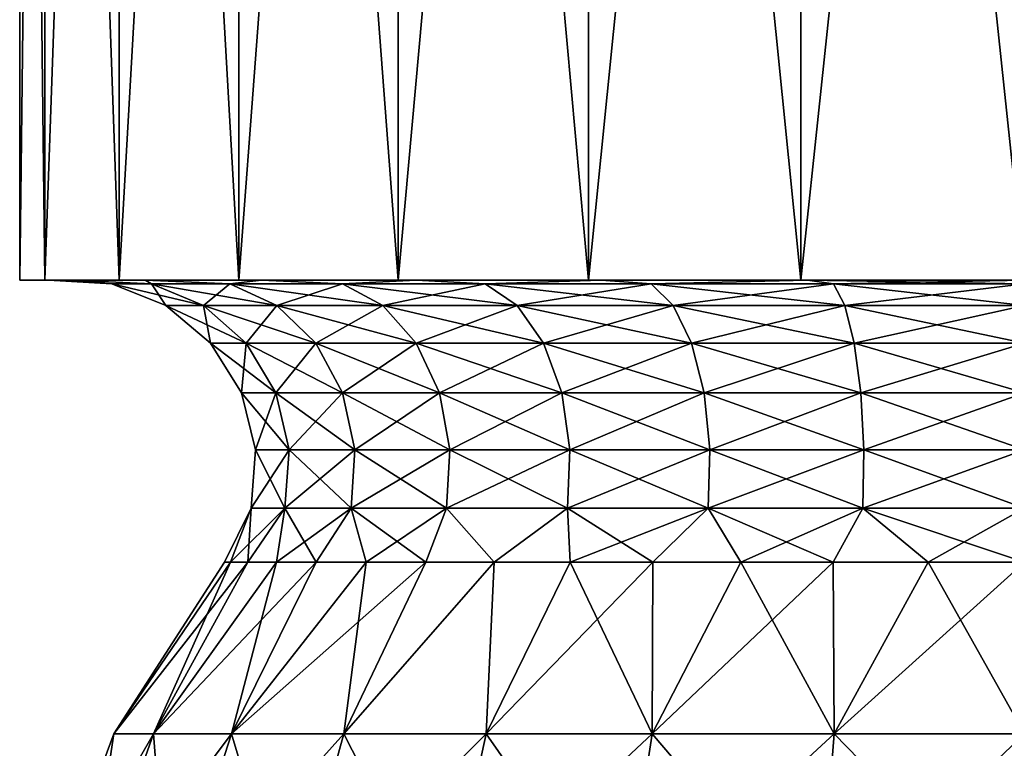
# Model space of a CAD drawing. Header units: millimetres. Extents: x -84 to 84, y -375 to 242.
# Tile 79 of 166: x -12 to 0, y 91 to 100. Entities that reach past the tile are written whole.
import ezdxf

# ---------------------------------------------------------------- set-up
doc = ezdxf.new("R2010")
doc.units = ezdxf.units.MM
doc.header["$LTSCALE"] = 81.481481
for name, color, linetype in [('231', 7, 'CONTINUOUS'), ('242', 7, 'CONTINUOUS'), ('243', 7, 'CONTINUOUS'), ('244', 7, 'CONTINUOUS')]:
    doc.layers.add(name, color=color, linetype=linetype)

msp = doc.modelspace()

# ---------------------------------------------------------------- linework, layer by layer
at = {"layer": '231', "color": 7, "linetype": 'CONTINUOUS', "true_color": 0xa2afbf}
for points in [[(-11.899, 96.767, -7.575), (-11.601, 96.767, -10.224), (-11.601, 96.767, -4.926), (-11.899, 96.767, -7.575)], [(-11.56, 96.767, -7.575), (-11.27, 96.767, -5.002), (-11.601, 96.767, -4.926), (-11.56, 96.767, -7.575)], [(-11.601, 96.767, -4.926), (-11.27, 96.767, -5.002), (-10.721, 96.767, -2.411), (-11.601, 96.767, -4.926)], [(-11.27, 96.767, -10.148), (-11.56, 96.767, -7.575), (-11.601, 96.767, -10.224), (-11.27, 96.767, -10.148)], [(-11.601, 96.767, -10.224), (-11.56, 96.767, -7.575), (-11.601, 96.767, -4.926), (-11.601, 96.767, -10.224)], [(-10.721, 96.767, -12.739), (-11.27, 96.767, -10.148), (-11.601, 96.767, -10.224), (-10.721, 96.767, -12.739)], [(-11.27, 96.767, -5.002), (-10.415, 96.767, -2.558), (-10.721, 96.767, -2.411), (-11.27, 96.767, -5.002)], [(-10.415, 96.767, -12.592), (-11.27, 96.767, -10.148), (-10.721, 96.767, -12.739), (-10.415, 96.767, -12.592)], [(-10.721, 96.767, -2.411), (-10.415, 96.767, -2.558), (-9.303, 96.767, -0.154), (-10.721, 96.767, -2.411)], [(-9.303, 96.767, -14.996), (-10.415, 96.767, -12.592), (-10.721, 96.767, -12.739), (-9.303, 96.767, -14.996)], [(-10.415, 96.767, -2.558), (-9.037, 96.767, -0.366), (-9.303, 96.767, -0.154), (-10.415, 96.767, -2.558)], [(-9.037, 96.767, -14.784), (-10.415, 96.767, -12.592), (-9.303, 96.767, -14.996), (-9.037, 96.767, -14.784)], [(-9.303, 96.767, -0.154), (-9.037, 96.767, -0.366), (-7.418, 96.767, 1.73), (-9.303, 96.767, -0.154)], [(-7.418, 96.767, -16.88), (-9.037, 96.767, -14.784), (-9.303, 96.767, -14.996), (-7.418, 96.767, -16.88)], [(-9.037, 96.767, -0.366), (-7.206, 96.767, 1.464), (-7.418, 96.767, 1.73), (-9.037, 96.767, -0.366)], [(-7.206, 96.767, -16.614), (-9.037, 96.767, -14.784), (-7.418, 96.767, -16.88), (-7.206, 96.767, -16.614)], [(-7.418, 96.767, 1.73), (-7.206, 96.767, 1.464), (-5.162, 96.767, 3.147), (-7.418, 96.767, 1.73)], [(-5.162, 96.767, -18.297), (-7.206, 96.767, -16.614), (-7.418, 96.767, -16.88), (-5.162, 96.767, -18.297)], [(-7.206, 96.767, 1.464), (-5.014, 96.767, 2.841), (-5.162, 96.767, 3.147), (-7.206, 96.767, 1.464)], [(-5.014, 96.767, -17.991), (-7.206, 96.767, -16.614), (-5.162, 96.767, -18.297), (-5.014, 96.767, -17.991)], [(-5.162, 96.767, 3.147), (-5.014, 96.767, 2.841), (-2.647, 96.767, 4.027), (-5.162, 96.767, 3.147)], [(-2.647, 96.767, -19.177), (-5.014, 96.767, -17.991), (-5.162, 96.767, -18.297), (-2.647, 96.767, -19.177)], [(-5.014, 96.767, 2.841), (-2.571, 96.767, 3.696), (-2.647, 96.767, 4.027), (-5.014, 96.767, 2.841)], [(-2.571, 96.767, -18.846), (-5.014, 96.767, -17.991), (-2.647, 96.767, -19.177), (-2.571, 96.767, -18.846)], [(-2.571, 96.767, 3.696), (0, 96.767, 3.985), (-2.647, 96.767, 4.027), (-2.571, 96.767, 3.696)], [(0, 96.767, 3.985), (0, 96.767, 4.325), (-2.647, 96.767, 4.027), (0, 96.767, 3.985)], [(0, 96.767, -19.475), (-2.571, 96.767, -18.846), (-2.647, 96.767, -19.177), (0, 96.767, -19.475)], [(0, 96.767, -19.135), (-2.571, 96.767, -18.846), (0, 96.767, -19.475), (0, 96.767, -19.135)]]:
    msp.add_3dface(points, dxfattribs=at)
at = {"layer": '242', "color": 7, "linetype": 'CONTINUOUS', "true_color": 0xa2afbf}
for points in [[(-10.315, 91.399, -10.926), (-10.786, 91.399, -8.709), (-9.197, 93.432, -9.842), (-10.315, 91.399, -10.926)], [(-10.786, 91.399, -8.709), (-10.786, 91.399, -6.441), (-9.473, 93.432, -7.575), (-10.786, 91.399, -8.709)], [(-9.197, 93.432, -9.842), (-10.786, 91.399, -8.709), (-9.404, 93.432, -8.717), (-9.197, 93.432, -9.842)], [(-9.404, 93.432, -8.717), (-10.786, 91.399, -8.709), (-9.473, 93.432, -7.575), (-9.404, 93.432, -8.717)], [(-10.786, 91.399, -6.441), (-10.315, 91.399, -4.224), (-9.404, 93.432, -6.433), (-10.786, 91.399, -6.441)], [(-9.473, 93.432, -7.575), (-10.786, 91.399, -6.441), (-9.404, 93.432, -6.433), (-9.473, 93.432, -7.575)], [(-9.392, 91.399, -12.998), (-10.315, 91.399, -10.926), (-8.388, 93.432, -11.977), (-9.392, 91.399, -12.998)], [(-8.388, 93.432, -11.977), (-10.315, 91.399, -10.926), (-8.857, 93.432, -10.934), (-8.388, 93.432, -11.977)], [(-8.857, 93.432, -10.934), (-10.315, 91.399, -10.926), (-9.197, 93.432, -9.842), (-8.857, 93.432, -10.934)], [(-10.315, 91.399, -4.224), (-9.392, 91.399, -2.152), (-8.857, 93.432, -4.216), (-10.315, 91.399, -4.224)], [(-9.404, 93.432, -6.433), (-10.315, 91.399, -4.224), (-9.197, 93.432, -5.308), (-9.404, 93.432, -6.433)], [(-9.197, 93.432, -5.308), (-10.315, 91.399, -4.224), (-8.857, 93.432, -4.216), (-9.197, 93.432, -5.308)], [(-8.06, 91.399, -14.832), (-9.392, 91.399, -12.998), (-7.09, 93.432, -13.856), (-8.06, 91.399, -14.832)], [(-7.09, 93.432, -13.856), (-9.392, 91.399, -12.998), (-7.796, 93.432, -12.956), (-7.09, 93.432, -13.856)], [(-7.796, 93.432, -12.956), (-9.392, 91.399, -12.998), (-8.388, 93.432, -11.977), (-7.796, 93.432, -12.956)], [(-9.392, 91.399, -2.152), (-8.06, 91.399, -0.318), (-7.796, 93.432, -2.194), (-9.392, 91.399, -2.152)], [(-8.857, 93.432, -4.216), (-9.392, 91.399, -2.152), (-8.388, 93.432, -3.173), (-8.857, 93.432, -4.216)], [(-8.388, 93.432, -3.173), (-9.392, 91.399, -2.152), (-7.796, 93.432, -2.194), (-8.388, 93.432, -3.173)], [(-6.375, 91.399, -16.349), (-8.06, 91.399, -14.832), (-6.281, 93.432, -14.665), (-6.375, 91.399, -16.349)], [(-6.281, 93.432, -14.665), (-8.06, 91.399, -14.832), (-7.09, 93.432, -13.856), (-6.281, 93.432, -14.665)], [(-8.06, 91.399, -0.318), (-6.375, 91.399, 1.199), (-6.281, 93.432, -0.485), (-8.06, 91.399, -0.318)], [(-7.796, 93.432, -2.194), (-8.06, 91.399, -0.318), (-7.09, 93.432, -1.294), (-7.796, 93.432, -2.194)], [(-7.09, 93.432, -1.294), (-8.06, 91.399, -0.318), (-6.281, 93.432, -0.485), (-7.09, 93.432, -1.294)], [(-4.411, 91.399, -17.483), (-6.375, 91.399, -16.349), (-4.402, 93.432, -15.963), (-4.411, 91.399, -17.483)], [(-4.402, 93.432, -15.963), (-6.375, 91.399, -16.349), (-5.381, 93.432, -15.371), (-4.402, 93.432, -15.963)], [(-5.381, 93.432, -15.371), (-6.375, 91.399, -16.349), (-6.281, 93.432, -14.665), (-5.381, 93.432, -15.371)], [(-6.375, 91.399, 1.199), (-4.411, 91.399, 2.333), (-5.381, 93.432, 0.221), (-6.375, 91.399, 1.199)], [(-6.281, 93.432, -0.485), (-6.375, 91.399, 1.199), (-5.381, 93.432, 0.221), (-6.281, 93.432, -0.485)], [(-5.381, 93.432, 0.221), (-4.411, 91.399, 2.333), (-4.402, 93.432, 0.813), (-5.381, 93.432, 0.221)], [(-2.255, 91.399, -18.183), (-4.411, 91.399, -17.483), (-2.267, 93.432, -16.772), (-2.255, 91.399, -18.183)], [(-2.267, 93.432, -16.772), (-4.411, 91.399, -17.483), (-3.359, 93.432, -16.432), (-2.267, 93.432, -16.772)], [(-3.359, 93.432, -16.432), (-4.411, 91.399, -17.483), (-4.402, 93.432, -15.963), (-3.359, 93.432, -16.432)], [(-4.411, 91.399, 2.333), (-2.255, 91.399, 3.033), (-3.359, 93.432, 1.282), (-4.411, 91.399, 2.333)], [(-4.402, 93.432, 0.813), (-4.411, 91.399, 2.333), (-3.359, 93.432, 1.282), (-4.402, 93.432, 0.813)], [(-3.359, 93.432, 1.282), (-2.255, 91.399, 3.033), (-2.267, 93.432, 1.622), (-3.359, 93.432, 1.282)], [(-1.142, 93.432, -16.979), (-2.255, 91.399, -18.183), (-2.267, 93.432, -16.772), (-1.142, 93.432, -16.979)], [(-2.267, 93.432, 1.622), (-2.255, 91.399, 3.033), (-1.142, 93.432, 1.829), (-2.267, 93.432, 1.622)], [(-2.255, 91.399, 3.033), (0, 91.399, 3.27), (-1.142, 93.432, 1.829), (-2.255, 91.399, 3.033)], [(0, 93.432, -17.048), (0, 91.399, -18.42), (-2.255, 91.399, -18.183), (0, 93.432, -17.048)], [(0, 93.432, -17.048), (-2.255, 91.399, -18.183), (-1.142, 93.432, -16.979), (0, 93.432, -17.048)], [(0, 91.399, 3.27), (0, 93.432, 1.898), (-1.142, 93.432, 1.829), (0, 91.399, 3.27)], [(-11.134, 89.089, -11.193), (-11.643, 89.089, -8.799), (-10.315, 91.399, -10.926), (-11.134, 89.089, -11.193)], [(-11.643, 89.089, -8.799), (-11.643, 89.089, -6.351), (-10.786, 91.399, -8.709), (-11.643, 89.089, -8.799)], [(-10.315, 91.399, -10.926), (-11.643, 89.089, -8.799), (-10.786, 91.399, -8.709), (-10.315, 91.399, -10.926)], [(-11.643, 89.089, -6.351), (-11.134, 89.089, -3.957), (-10.786, 91.399, -6.441), (-11.643, 89.089, -6.351)], [(-10.786, 91.399, -8.709), (-11.643, 89.089, -6.351), (-10.786, 91.399, -6.441), (-10.786, 91.399, -8.709)], [(-10.138, 89.089, -13.428), (-11.134, 89.089, -11.193), (-9.392, 91.399, -12.998), (-10.138, 89.089, -13.428)], [(-9.392, 91.399, -12.998), (-11.134, 89.089, -11.193), (-10.315, 91.399, -10.926), (-9.392, 91.399, -12.998)], [(-11.134, 89.089, -3.957), (-10.138, 89.089, -1.722), (-10.315, 91.399, -4.224), (-11.134, 89.089, -3.957)], [(-10.786, 91.399, -6.441), (-11.134, 89.089, -3.957), (-10.315, 91.399, -4.224), (-10.786, 91.399, -6.441)], [(-10.315, 91.399, -4.224), (-10.138, 89.089, -1.722), (-9.392, 91.399, -2.152), (-10.315, 91.399, -4.224)], [(-8.7, 89.089, -15.408), (-10.138, 89.089, -13.428), (-8.06, 91.399, -14.832), (-8.7, 89.089, -15.408)], [(-8.06, 91.399, -14.832), (-10.138, 89.089, -13.428), (-9.392, 91.399, -12.998), (-8.06, 91.399, -14.832)], [(-10.138, 89.089, -1.722), (-8.7, 89.089, 0.258), (-9.392, 91.399, -2.152), (-10.138, 89.089, -1.722)], [(-9.392, 91.399, -2.152), (-8.7, 89.089, 0.258), (-8.06, 91.399, -0.318), (-9.392, 91.399, -2.152)], [(-6.881, 89.089, -17.046), (-8.7, 89.089, -15.408), (-6.375, 91.399, -16.349), (-6.881, 89.089, -17.046)], [(-6.375, 91.399, -16.349), (-8.7, 89.089, -15.408), (-8.06, 91.399, -14.832), (-6.375, 91.399, -16.349)], [(-8.7, 89.089, 0.258), (-6.881, 89.089, 1.896), (-8.06, 91.399, -0.318), (-8.7, 89.089, 0.258)], [(-8.06, 91.399, -0.318), (-6.881, 89.089, 1.896), (-6.375, 91.399, 1.199), (-8.06, 91.399, -0.318)], [(-4.762, 89.089, -18.27), (-6.881, 89.089, -17.046), (-4.411, 91.399, -17.483), (-4.762, 89.089, -18.27)], [(-4.411, 91.399, -17.483), (-6.881, 89.089, -17.046), (-6.375, 91.399, -16.349), (-4.411, 91.399, -17.483)], [(-6.881, 89.089, 1.896), (-4.762, 89.089, 3.12), (-6.375, 91.399, 1.199), (-6.881, 89.089, 1.896)], [(-6.375, 91.399, 1.199), (-4.762, 89.089, 3.12), (-4.411, 91.399, 2.333), (-6.375, 91.399, 1.199)], [(-2.434, 89.089, -19.026), (-4.762, 89.089, -18.27), (-2.255, 91.399, -18.183), (-2.434, 89.089, -19.026)], [(-2.255, 91.399, -18.183), (-4.762, 89.089, -18.27), (-4.411, 91.399, -17.483), (-2.255, 91.399, -18.183)], [(-4.762, 89.089, 3.12), (-2.434, 89.089, 3.876), (-4.411, 91.399, 2.333), (-4.762, 89.089, 3.12)], [(-4.411, 91.399, 2.333), (-2.434, 89.089, 3.876), (-2.255, 91.399, 3.033), (-4.411, 91.399, 2.333)], [(-2.434, 89.089, 3.876), (0, 89.089, 4.132), (-2.255, 91.399, 3.033), (-2.434, 89.089, 3.876)], [(0, 91.399, -18.42), (0, 89.089, -19.282), (-2.434, 89.089, -19.026), (0, 91.399, -18.42)], [(0, 91.399, -18.42), (-2.434, 89.089, -19.026), (-2.255, 91.399, -18.183), (0, 91.399, -18.42)], [(0, 89.089, 4.132), (0, 91.399, 3.27), (-2.255, 91.399, 3.033), (0, 89.089, 4.132)]]:
    msp.add_3dface(points, dxfattribs=at)
at = {"layer": '243', "color": 7, "linetype": 'CONTINUOUS', "true_color": 0xa2afbf}
for points in [[(-11.27, 96.767, -5.002), (-11.56, 96.767, -7.575), (-10.809, 96.724, -6.439), (-11.27, 96.767, -5.002)], [(-11.56, 96.767, -7.575), (-11.27, 96.767, -10.148), (-10.809, 96.724, -8.711), (-11.56, 96.767, -7.575)], [(-11.56, 96.767, -7.575), (-10.809, 96.724, -8.711), (-10.809, 96.724, -6.439), (-11.56, 96.767, -7.575)], [(-10.415, 96.767, -2.558), (-11.27, 96.767, -5.002), (-10.337, 96.724, -4.216), (-10.415, 96.767, -2.558)], [(-11.27, 96.767, -5.002), (-10.809, 96.724, -6.439), (-10.337, 96.724, -4.216), (-11.27, 96.767, -5.002)], [(-11.27, 96.767, -10.148), (-10.415, 96.767, -12.592), (-10.337, 96.724, -10.934), (-11.27, 96.767, -10.148)], [(-11.27, 96.767, -10.148), (-10.337, 96.724, -10.934), (-10.809, 96.724, -8.711), (-11.27, 96.767, -10.148)], [(-10.168, 96.467, -8.644), (-10.168, 96.467, -6.506), (-10.809, 96.724, -8.711), (-10.168, 96.467, -8.644)], [(-10.337, 96.724, -10.934), (-10.168, 96.467, -8.644), (-10.809, 96.724, -8.711), (-10.337, 96.724, -10.934)], [(-10.168, 96.467, -6.506), (-9.724, 96.467, -4.415), (-10.809, 96.724, -6.439), (-10.168, 96.467, -6.506)], [(-10.809, 96.724, -8.711), (-10.168, 96.467, -6.506), (-10.809, 96.724, -6.439), (-10.809, 96.724, -8.711)], [(-10.809, 96.724, -6.439), (-9.724, 96.467, -4.415), (-10.337, 96.724, -4.216), (-10.809, 96.724, -6.439)], [(-9.037, 96.767, -0.366), (-10.415, 96.767, -2.558), (-9.413, 96.724, -2.141), (-9.037, 96.767, -0.366)], [(-10.415, 96.767, -2.558), (-10.337, 96.724, -4.216), (-9.413, 96.724, -2.141), (-10.415, 96.767, -2.558)], [(-10.415, 96.767, -12.592), (-9.037, 96.767, -14.784), (-9.413, 96.724, -13.009), (-10.415, 96.767, -12.592)], [(-10.415, 96.767, -12.592), (-9.413, 96.724, -13.009), (-10.337, 96.724, -10.934), (-10.415, 96.767, -12.592)], [(-9.724, 96.467, -10.735), (-10.168, 96.467, -8.644), (-10.337, 96.724, -10.934), (-9.724, 96.467, -10.735)], [(-9.413, 96.724, -13.009), (-9.724, 96.467, -10.735), (-10.337, 96.724, -10.934), (-9.413, 96.724, -13.009)], [(-9.724, 96.467, -4.415), (-8.855, 96.467, -2.463), (-10.337, 96.724, -4.216), (-9.724, 96.467, -4.415)], [(-10.337, 96.724, -4.216), (-8.855, 96.467, -2.463), (-9.413, 96.724, -2.141), (-10.337, 96.724, -4.216)], [(-8.855, 96.467, -12.687), (-9.724, 96.467, -10.735), (-9.413, 96.724, -13.009), (-8.855, 96.467, -12.687)], [(-9.037, 96.767, -0.366), (-9.413, 96.724, -2.141), (-8.077, 96.724, -0.302), (-9.037, 96.767, -0.366)], [(-9.037, 96.767, -14.784), (-8.077, 96.724, -14.848), (-9.413, 96.724, -13.009), (-9.037, 96.767, -14.784)], [(-8.077, 96.724, -14.848), (-8.855, 96.467, -12.687), (-9.413, 96.724, -13.009), (-8.077, 96.724, -14.848)], [(-8.855, 96.467, -2.463), (-7.598, 96.467, -0.734), (-9.413, 96.724, -2.141), (-8.855, 96.467, -2.463)], [(-9.413, 96.724, -2.141), (-7.598, 96.467, -0.734), (-8.077, 96.724, -0.302), (-9.413, 96.724, -2.141)], [(-7.206, 96.767, 1.464), (-9.037, 96.767, -0.366), (-8.077, 96.724, -0.302), (-7.206, 96.767, 1.464)], [(-9.037, 96.767, -14.784), (-7.206, 96.767, -16.614), (-8.077, 96.724, -14.848), (-9.037, 96.767, -14.784)], [(-7.598, 96.467, -14.416), (-8.855, 96.467, -12.687), (-8.077, 96.724, -14.848), (-7.598, 96.467, -14.416)], [(-7.206, 96.767, 1.464), (-8.077, 96.724, -0.302), (-6.388, 96.724, 1.218), (-7.206, 96.767, 1.464)], [(-7.206, 96.767, -16.614), (-6.388, 96.724, -16.368), (-8.077, 96.724, -14.848), (-7.206, 96.767, -16.614)], [(-6.388, 96.724, -16.368), (-7.598, 96.467, -14.416), (-8.077, 96.724, -14.848), (-6.388, 96.724, -16.368)], [(-7.598, 96.467, -0.734), (-6.01, 96.467, 0.697), (-8.077, 96.724, -0.302), (-7.598, 96.467, -0.734)], [(-8.077, 96.724, -0.302), (-6.01, 96.467, 0.697), (-6.388, 96.724, 1.218), (-8.077, 96.724, -0.302)], [(-6.01, 96.467, -15.847), (-7.598, 96.467, -14.416), (-6.388, 96.724, -16.368), (-6.01, 96.467, -15.847)], [(-5.014, 96.767, 2.841), (-7.206, 96.767, 1.464), (-6.388, 96.724, 1.218), (-5.014, 96.767, 2.841)], [(-7.206, 96.767, -16.614), (-5.014, 96.767, -17.991), (-6.388, 96.724, -16.368), (-7.206, 96.767, -16.614)], [(-5.014, 96.767, 2.841), (-6.388, 96.724, 1.218), (-4.421, 96.724, 2.354), (-5.014, 96.767, 2.841)], [(-5.014, 96.767, -17.991), (-4.421, 96.724, -17.504), (-6.388, 96.724, -16.368), (-5.014, 96.767, -17.991)], [(-4.421, 96.724, -17.504), (-6.01, 96.467, -15.847), (-6.388, 96.724, -16.368), (-4.421, 96.724, -17.504)], [(-6.01, 96.467, 0.697), (-4.159, 96.467, 1.765), (-6.388, 96.724, 1.218), (-6.01, 96.467, 0.697)], [(-6.388, 96.724, 1.218), (-4.159, 96.467, 1.765), (-4.421, 96.724, 2.354), (-6.388, 96.724, 1.218)], [(-4.159, 96.467, -16.915), (-6.01, 96.467, -15.847), (-4.421, 96.724, -17.504), (-4.159, 96.467, -16.915)], [(-2.571, 96.767, 3.696), (-5.014, 96.767, 2.841), (-4.421, 96.724, 2.354), (-2.571, 96.767, 3.696)], [(-5.014, 96.767, -17.991), (-2.571, 96.767, -18.846), (-4.421, 96.724, -17.504), (-5.014, 96.767, -17.991)], [(-2.571, 96.767, 3.696), (-4.421, 96.724, 2.354), (-2.26, 96.724, 3.056), (-2.571, 96.767, 3.696)], [(-2.571, 96.767, -18.846), (-2.26, 96.724, -18.206), (-4.421, 96.724, -17.504), (-2.571, 96.767, -18.846)], [(-2.26, 96.724, -18.206), (-4.159, 96.467, -16.915), (-4.421, 96.724, -17.504), (-2.26, 96.724, -18.206)], [(-4.159, 96.467, 1.765), (-2.126, 96.467, 2.426), (-4.421, 96.724, 2.354), (-4.159, 96.467, 1.765)], [(-4.421, 96.724, 2.354), (-2.126, 96.467, 2.426), (-2.26, 96.724, 3.056), (-4.421, 96.724, 2.354)], [(-2.126, 96.467, -17.576), (-4.159, 96.467, -16.915), (-2.26, 96.724, -18.206), (-2.126, 96.467, -17.576)], [(0, 96.724, 3.294), (0, 96.767, 3.985), (-2.571, 96.767, 3.696), (0, 96.724, 3.294)], [(0, 96.724, 3.294), (-2.571, 96.767, 3.696), (-2.26, 96.724, 3.056), (0, 96.724, 3.294)], [(-2.571, 96.767, -18.846), (0, 96.767, -19.135), (-2.26, 96.724, -18.206), (-2.571, 96.767, -18.846)], [(0, 96.767, -19.135), (0, 96.724, -18.444), (-2.26, 96.724, -18.206), (0, 96.767, -19.135)], [(0, 96.467, 2.649), (0, 96.724, 3.294), (-2.26, 96.724, 3.056), (0, 96.467, 2.649)], [(-2.126, 96.467, 2.426), (0, 96.467, 2.649), (-2.26, 96.724, 3.056), (-2.126, 96.467, 2.426)], [(0, 96.724, -18.444), (-2.126, 96.467, -17.576), (-2.26, 96.724, -18.206), (0, 96.724, -18.444)], [(0, 96.724, -18.444), (0, 96.467, -17.799), (-2.126, 96.467, -17.576), (0, 96.724, -18.444)], [(-9.639, 96.023, -8.588), (-9.639, 96.023, -6.562), (-10.168, 96.467, -8.644), (-9.639, 96.023, -8.588)], [(-9.724, 96.467, -10.735), (-9.639, 96.023, -8.588), (-10.168, 96.467, -8.644), (-9.724, 96.467, -10.735)], [(-9.639, 96.023, -6.562), (-9.218, 96.023, -4.58), (-10.168, 96.467, -6.506), (-9.639, 96.023, -6.562)], [(-10.168, 96.467, -8.644), (-9.639, 96.023, -6.562), (-10.168, 96.467, -6.506), (-10.168, 96.467, -8.644)], [(-10.168, 96.467, -6.506), (-9.218, 96.023, -4.58), (-9.724, 96.467, -4.415), (-10.168, 96.467, -6.506)], [(-9.218, 96.023, -10.57), (-9.639, 96.023, -8.588), (-9.724, 96.467, -10.735), (-9.218, 96.023, -10.57)], [(-8.855, 96.467, -12.687), (-9.218, 96.023, -10.57), (-9.724, 96.467, -10.735), (-8.855, 96.467, -12.687)], [(-9.218, 96.023, -4.58), (-8.394, 96.023, -2.729), (-9.724, 96.467, -4.415), (-9.218, 96.023, -4.58)], [(-9.724, 96.467, -4.415), (-8.394, 96.023, -2.729), (-8.855, 96.467, -2.463), (-9.724, 96.467, -4.415)], [(-8.394, 96.023, -12.421), (-9.218, 96.023, -10.57), (-8.855, 96.467, -12.687), (-8.394, 96.023, -12.421)], [(-7.598, 96.467, -14.416), (-8.394, 96.023, -12.421), (-8.855, 96.467, -12.687), (-7.598, 96.467, -14.416)], [(-8.394, 96.023, -2.729), (-7.203, 96.023, -1.09), (-8.855, 96.467, -2.463), (-8.394, 96.023, -2.729)], [(-8.855, 96.467, -2.463), (-7.203, 96.023, -1.09), (-7.598, 96.467, -0.734), (-8.855, 96.467, -2.463)], [(-7.203, 96.023, -14.06), (-8.394, 96.023, -12.421), (-7.598, 96.467, -14.416), (-7.203, 96.023, -14.06)], [(-6.01, 96.467, -15.847), (-7.203, 96.023, -14.06), (-7.598, 96.467, -14.416), (-6.01, 96.467, -15.847)], [(-7.203, 96.023, -1.09), (-5.697, 96.023, 0.266), (-7.598, 96.467, -0.734), (-7.203, 96.023, -1.09)], [(-7.598, 96.467, -0.734), (-5.697, 96.023, 0.266), (-6.01, 96.467, 0.697), (-7.598, 96.467, -0.734)], [(-5.697, 96.023, -15.416), (-7.203, 96.023, -14.06), (-6.01, 96.467, -15.847), (-5.697, 96.023, -15.416)], [(-4.159, 96.467, -16.915), (-5.697, 96.023, -15.416), (-6.01, 96.467, -15.847), (-4.159, 96.467, -16.915)], [(-5.697, 96.023, 0.266), (-3.942, 96.023, 1.279), (-6.01, 96.467, 0.697), (-5.697, 96.023, 0.266)], [(-6.01, 96.467, 0.697), (-3.942, 96.023, 1.279), (-4.159, 96.467, 1.765), (-6.01, 96.467, 0.697)], [(-3.942, 96.023, -16.429), (-5.697, 96.023, -15.416), (-4.159, 96.467, -16.915), (-3.942, 96.023, -16.429)], [(-2.126, 96.467, -17.576), (-3.942, 96.023, -16.429), (-4.159, 96.467, -16.915), (-2.126, 96.467, -17.576)], [(-3.942, 96.023, 1.279), (-2.015, 96.023, 1.905), (-4.159, 96.467, 1.765), (-3.942, 96.023, 1.279)], [(-4.159, 96.467, 1.765), (-2.015, 96.023, 1.905), (-2.126, 96.467, 2.426), (-4.159, 96.467, 1.765)], [(-2.015, 96.023, -17.055), (-3.942, 96.023, -16.429), (-2.126, 96.467, -17.576), (-2.015, 96.023, -17.055)], [(0, 96.023, 2.117), (0, 96.467, 2.649), (-2.126, 96.467, 2.426), (0, 96.023, 2.117)], [(-2.015, 96.023, 1.905), (0, 96.023, 2.117), (-2.126, 96.467, 2.426), (-2.015, 96.023, 1.905)], [(0, 96.467, -17.799), (-2.015, 96.023, -17.055), (-2.126, 96.467, -17.576), (0, 96.467, -17.799)], [(0, 96.467, -17.799), (0, 96.023, -17.267), (-2.015, 96.023, -17.055), (0, 96.467, -17.799)], [(-9.273, 95.434, -8.55), (-9.273, 95.434, -6.6), (-9.639, 96.023, -8.588), (-9.273, 95.434, -8.55)], [(-9.218, 96.023, -10.57), (-9.273, 95.434, -8.55), (-9.639, 96.023, -8.588), (-9.218, 96.023, -10.57)], [(-9.273, 95.434, -6.6), (-8.868, 95.434, -4.694), (-9.639, 96.023, -6.562), (-9.273, 95.434, -6.6)], [(-9.639, 96.023, -8.588), (-9.273, 95.434, -6.6), (-9.639, 96.023, -6.562), (-9.639, 96.023, -8.588)], [(-9.639, 96.023, -6.562), (-8.868, 95.434, -4.694), (-9.218, 96.023, -4.58), (-9.639, 96.023, -6.562)], [(-8.868, 95.434, -10.456), (-9.273, 95.434, -8.55), (-9.218, 96.023, -10.57), (-8.868, 95.434, -10.456)], [(-8.394, 96.023, -12.421), (-8.868, 95.434, -10.456), (-9.218, 96.023, -10.57), (-8.394, 96.023, -12.421)], [(-8.868, 95.434, -4.694), (-8.075, 95.434, -2.913), (-9.218, 96.023, -4.58), (-8.868, 95.434, -4.694)], [(-9.218, 96.023, -4.58), (-8.075, 95.434, -2.913), (-8.394, 96.023, -2.729), (-9.218, 96.023, -4.58)], [(-8.075, 95.434, -12.237), (-8.868, 95.434, -10.456), (-8.394, 96.023, -12.421), (-8.075, 95.434, -12.237)], [(-7.203, 96.023, -14.06), (-8.075, 95.434, -12.237), (-8.394, 96.023, -12.421), (-7.203, 96.023, -14.06)], [(-8.075, 95.434, -2.913), (-6.929, 95.434, -1.336), (-8.394, 96.023, -2.729), (-8.075, 95.434, -2.913)], [(-8.394, 96.023, -2.729), (-6.929, 95.434, -1.336), (-7.203, 96.023, -1.09), (-8.394, 96.023, -2.729)], [(-6.929, 95.434, -13.814), (-8.075, 95.434, -12.237), (-7.203, 96.023, -14.06), (-6.929, 95.434, -13.814)], [(-5.697, 96.023, -15.416), (-6.929, 95.434, -13.814), (-7.203, 96.023, -14.06), (-5.697, 96.023, -15.416)], [(-6.929, 95.434, -1.336), (-5.481, 95.434, -0.031), (-7.203, 96.023, -1.09), (-6.929, 95.434, -1.336)], [(-7.203, 96.023, -1.09), (-5.481, 95.434, -0.031), (-5.697, 96.023, 0.266), (-7.203, 96.023, -1.09)], [(-5.481, 95.434, -15.119), (-6.929, 95.434, -13.814), (-5.697, 96.023, -15.416), (-5.481, 95.434, -15.119)], [(-3.942, 96.023, -16.429), (-5.481, 95.434, -15.119), (-5.697, 96.023, -15.416), (-3.942, 96.023, -16.429)], [(-5.481, 95.434, -0.031), (-3.793, 95.434, 0.943), (-5.697, 96.023, 0.266), (-5.481, 95.434, -0.031)], [(-5.697, 96.023, 0.266), (-3.793, 95.434, 0.943), (-3.942, 96.023, 1.279), (-5.697, 96.023, 0.266)], [(-3.793, 95.434, -16.093), (-5.481, 95.434, -15.119), (-3.942, 96.023, -16.429), (-3.793, 95.434, -16.093)], [(-2.015, 96.023, -17.055), (-3.793, 95.434, -16.093), (-3.942, 96.023, -16.429), (-2.015, 96.023, -17.055)], [(-3.793, 95.434, 0.943), (-1.939, 95.434, 1.546), (-3.942, 96.023, 1.279), (-3.793, 95.434, 0.943)], [(-3.942, 96.023, 1.279), (-1.939, 95.434, 1.546), (-2.015, 96.023, 1.905), (-3.942, 96.023, 1.279)], [(-1.939, 95.434, -16.696), (-3.793, 95.434, -16.093), (-2.015, 96.023, -17.055), (-1.939, 95.434, -16.696)], [(0, 95.434, 1.75), (0, 96.023, 2.117), (-2.015, 96.023, 1.905), (0, 95.434, 1.75)], [(-1.939, 95.434, 1.546), (0, 95.434, 1.75), (-2.015, 96.023, 1.905), (-1.939, 95.434, 1.546)], [(0, 96.023, -17.267), (-1.939, 95.434, -16.696), (-2.015, 96.023, -17.055), (0, 96.023, -17.267)], [(0, 96.023, -17.267), (0, 95.434, -16.9), (-1.939, 95.434, -16.696), (0, 96.023, -17.267)], [(-9.108, 94.761, -8.532), (-9.108, 94.761, -6.618), (-9.273, 95.434, -8.55), (-9.108, 94.761, -8.532)], [(-8.868, 95.434, -10.456), (-9.108, 94.761, -8.532), (-9.273, 95.434, -8.55), (-8.868, 95.434, -10.456)], [(-9.108, 94.761, -6.618), (-8.71, 94.761, -4.745), (-9.273, 95.434, -6.6), (-9.108, 94.761, -6.618)], [(-9.273, 95.434, -8.55), (-9.108, 94.761, -6.618), (-9.273, 95.434, -6.6), (-9.273, 95.434, -8.55)], [(-9.273, 95.434, -6.6), (-8.71, 94.761, -4.745), (-8.868, 95.434, -4.694), (-9.273, 95.434, -6.6)], [(-8.71, 94.761, -10.405), (-9.108, 94.761, -8.532), (-8.868, 95.434, -10.456), (-8.71, 94.761, -10.405)], [(-8.075, 95.434, -12.237), (-8.71, 94.761, -10.405), (-8.868, 95.434, -10.456), (-8.075, 95.434, -12.237)], [(-8.71, 94.761, -4.745), (-7.931, 94.761, -2.996), (-8.868, 95.434, -4.694), (-8.71, 94.761, -4.745)], [(-8.868, 95.434, -4.694), (-7.931, 94.761, -2.996), (-8.075, 95.434, -2.913), (-8.868, 95.434, -4.694)], [(-7.931, 94.761, -12.154), (-8.71, 94.761, -10.405), (-8.075, 95.434, -12.237), (-7.931, 94.761, -12.154)], [(-6.929, 95.434, -13.814), (-7.931, 94.761, -12.154), (-8.075, 95.434, -12.237), (-6.929, 95.434, -13.814)], [(-7.931, 94.761, -2.996), (-6.806, 94.761, -1.447), (-8.075, 95.434, -2.913), (-7.931, 94.761, -2.996)], [(-8.075, 95.434, -2.913), (-6.806, 94.761, -1.447), (-6.929, 95.434, -1.336), (-8.075, 95.434, -2.913)], [(-6.806, 94.761, -13.703), (-7.931, 94.761, -12.154), (-6.929, 95.434, -13.814), (-6.806, 94.761, -13.703)], [(-5.481, 95.434, -15.119), (-6.806, 94.761, -13.703), (-6.929, 95.434, -13.814), (-5.481, 95.434, -15.119)], [(-6.806, 94.761, -1.447), (-5.383, 94.761, -0.166), (-6.929, 95.434, -1.336), (-6.806, 94.761, -1.447)], [(-6.929, 95.434, -1.336), (-5.383, 94.761, -0.166), (-5.481, 95.434, -0.031), (-6.929, 95.434, -1.336)], [(-5.383, 94.761, -14.984), (-6.806, 94.761, -13.703), (-5.481, 95.434, -15.119), (-5.383, 94.761, -14.984)], [(-3.793, 95.434, -16.093), (-5.383, 94.761, -14.984), (-5.481, 95.434, -15.119), (-3.793, 95.434, -16.093)], [(-5.383, 94.761, -0.166), (-3.725, 94.761, 0.792), (-5.481, 95.434, -0.031), (-5.383, 94.761, -0.166)], [(-5.481, 95.434, -0.031), (-3.725, 94.761, 0.792), (-3.793, 95.434, 0.943), (-5.481, 95.434, -0.031)], [(-3.725, 94.761, -15.942), (-5.383, 94.761, -14.984), (-3.793, 95.434, -16.093), (-3.725, 94.761, -15.942)], [(-1.939, 95.434, -16.696), (-3.725, 94.761, -15.942), (-3.793, 95.434, -16.093), (-1.939, 95.434, -16.696)], [(-3.725, 94.761, 0.792), (-1.904, 94.761, 1.383), (-3.793, 95.434, 0.943), (-3.725, 94.761, 0.792)], [(-3.793, 95.434, 0.943), (-1.904, 94.761, 1.383), (-1.939, 95.434, 1.546), (-3.793, 95.434, 0.943)], [(-1.904, 94.761, -16.533), (-3.725, 94.761, -15.942), (-1.939, 95.434, -16.696), (-1.904, 94.761, -16.533)], [(0, 94.761, 1.583), (0, 95.434, 1.75), (-1.939, 95.434, 1.546), (0, 94.761, 1.583)], [(-1.904, 94.761, 1.383), (0, 94.761, 1.583), (-1.939, 95.434, 1.546), (-1.904, 94.761, 1.383)], [(0, 95.434, -16.9), (-1.904, 94.761, -16.533), (-1.939, 95.434, -16.696), (0, 95.434, -16.9)], [(0, 95.434, -16.9), (0, 94.761, -16.733), (-1.904, 94.761, -16.533), (0, 95.434, -16.9)], [(-8.759, 94.069, -10.421), (-9.16, 94.069, -8.538), (-8.71, 94.761, -10.405), (-8.759, 94.069, -10.421)], [(-9.16, 94.069, -8.538), (-9.16, 94.069, -6.612), (-9.108, 94.761, -8.532), (-9.16, 94.069, -8.538)], [(-8.71, 94.761, -10.405), (-9.16, 94.069, -8.538), (-9.108, 94.761, -8.532), (-8.71, 94.761, -10.405)], [(-9.16, 94.069, -6.612), (-8.759, 94.069, -4.729), (-9.108, 94.761, -6.618), (-9.16, 94.069, -6.612)], [(-9.108, 94.761, -8.532), (-9.16, 94.069, -6.612), (-9.108, 94.761, -6.618), (-9.108, 94.761, -8.532)], [(-9.108, 94.761, -6.618), (-8.759, 94.069, -4.729), (-8.71, 94.761, -4.745), (-9.108, 94.761, -6.618)], [(-7.976, 94.069, -12.18), (-8.759, 94.069, -10.421), (-7.931, 94.761, -12.154), (-7.976, 94.069, -12.18)], [(-7.931, 94.761, -12.154), (-8.759, 94.069, -10.421), (-8.71, 94.761, -10.405), (-7.931, 94.761, -12.154)], [(-8.759, 94.069, -4.729), (-7.976, 94.069, -2.97), (-8.71, 94.761, -4.745), (-8.759, 94.069, -4.729)], [(-8.71, 94.761, -4.745), (-7.976, 94.069, -2.97), (-7.931, 94.761, -2.996), (-8.71, 94.761, -4.745)], [(-6.845, 94.069, -13.738), (-7.976, 94.069, -12.18), (-6.806, 94.761, -13.703), (-6.845, 94.069, -13.738)], [(-6.806, 94.761, -13.703), (-7.976, 94.069, -12.18), (-7.931, 94.761, -12.154), (-6.806, 94.761, -13.703)], [(-7.976, 94.069, -2.97), (-6.845, 94.069, -1.412), (-7.931, 94.761, -2.996), (-7.976, 94.069, -2.97)], [(-7.931, 94.761, -2.996), (-6.845, 94.069, -1.412), (-6.806, 94.761, -1.447), (-7.931, 94.761, -2.996)], [(-5.414, 94.069, -15.026), (-6.845, 94.069, -13.738), (-5.383, 94.761, -14.984), (-5.414, 94.069, -15.026)], [(-5.383, 94.761, -14.984), (-6.845, 94.069, -13.738), (-6.806, 94.761, -13.703), (-5.383, 94.761, -14.984)], [(-6.845, 94.069, -1.412), (-5.414, 94.069, -0.124), (-6.806, 94.761, -1.447), (-6.845, 94.069, -1.412)], [(-6.806, 94.761, -1.447), (-5.414, 94.069, -0.124), (-5.383, 94.761, -0.166), (-6.806, 94.761, -1.447)], [(-3.746, 94.069, -15.989), (-5.414, 94.069, -15.026), (-3.725, 94.761, -15.942), (-3.746, 94.069, -15.989)], [(-3.725, 94.761, -15.942), (-5.414, 94.069, -15.026), (-5.383, 94.761, -14.984), (-3.725, 94.761, -15.942)], [(-5.414, 94.069, -0.124), (-3.746, 94.069, 0.839), (-5.383, 94.761, -0.166), (-5.414, 94.069, -0.124)], [(-5.383, 94.761, -0.166), (-3.746, 94.069, 0.839), (-3.725, 94.761, 0.792), (-5.383, 94.761, -0.166)], [(-1.915, 94.069, -16.584), (-3.746, 94.069, -15.989), (-1.904, 94.761, -16.533), (-1.915, 94.069, -16.584)], [(-1.904, 94.761, -16.533), (-3.746, 94.069, -15.989), (-3.725, 94.761, -15.942), (-1.904, 94.761, -16.533)], [(-3.746, 94.069, 0.839), (-1.915, 94.069, 1.434), (-3.725, 94.761, 0.792), (-3.746, 94.069, 0.839)], [(-3.725, 94.761, 0.792), (-1.915, 94.069, 1.434), (-1.904, 94.761, 1.383), (-3.725, 94.761, 0.792)], [(-1.915, 94.069, 1.434), (0, 94.069, 1.635), (-1.904, 94.761, 1.383), (-1.915, 94.069, 1.434)], [(0, 94.761, -16.733), (0, 94.069, -16.785), (-1.915, 94.069, -16.584), (0, 94.761, -16.733)], [(0, 94.761, -16.733), (-1.915, 94.069, -16.584), (-1.904, 94.761, -16.533), (0, 94.761, -16.733)], [(0, 94.069, 1.635), (0, 94.761, 1.583), (-1.904, 94.761, 1.383), (0, 94.069, 1.635)], [(-9.404, 93.432, -8.717), (-9.473, 93.432, -7.575), (-9.16, 94.069, -8.538), (-9.404, 93.432, -8.717)], [(-9.473, 93.432, -7.575), (-9.404, 93.432, -6.433), (-9.16, 94.069, -6.612), (-9.473, 93.432, -7.575)], [(-9.16, 94.069, -8.538), (-9.473, 93.432, -7.575), (-9.16, 94.069, -6.612), (-9.16, 94.069, -8.538)], [(-9.197, 93.432, -9.842), (-9.404, 93.432, -8.717), (-8.759, 94.069, -10.421), (-9.197, 93.432, -9.842)], [(-8.759, 94.069, -10.421), (-9.404, 93.432, -8.717), (-9.16, 94.069, -8.538), (-8.759, 94.069, -10.421)], [(-9.404, 93.432, -6.433), (-9.197, 93.432, -5.308), (-9.16, 94.069, -6.612), (-9.404, 93.432, -6.433)], [(-8.857, 93.432, -10.934), (-9.197, 93.432, -9.842), (-8.759, 94.069, -10.421), (-8.857, 93.432, -10.934)], [(-9.197, 93.432, -5.308), (-8.857, 93.432, -4.216), (-8.759, 94.069, -4.729), (-9.197, 93.432, -5.308)], [(-9.16, 94.069, -6.612), (-9.197, 93.432, -5.308), (-8.759, 94.069, -4.729), (-9.16, 94.069, -6.612)], [(-8.388, 93.432, -11.977), (-8.857, 93.432, -10.934), (-7.976, 94.069, -12.18), (-8.388, 93.432, -11.977)], [(-7.976, 94.069, -12.18), (-8.857, 93.432, -10.934), (-8.759, 94.069, -10.421), (-7.976, 94.069, -12.18)], [(-8.857, 93.432, -4.216), (-8.388, 93.432, -3.173), (-8.759, 94.069, -4.729), (-8.857, 93.432, -4.216)], [(-8.759, 94.069, -4.729), (-8.388, 93.432, -3.173), (-7.976, 94.069, -2.97), (-8.759, 94.069, -4.729)], [(-7.796, 93.432, -12.956), (-8.388, 93.432, -11.977), (-7.976, 94.069, -12.18), (-7.796, 93.432, -12.956)], [(-8.388, 93.432, -3.173), (-7.796, 93.432, -2.194), (-7.976, 94.069, -2.97), (-8.388, 93.432, -3.173)], [(-6.845, 94.069, -13.738), (-7.796, 93.432, -12.956), (-7.976, 94.069, -12.18), (-6.845, 94.069, -13.738)], [(-7.796, 93.432, -2.194), (-7.09, 93.432, -1.294), (-7.976, 94.069, -2.97), (-7.796, 93.432, -2.194)], [(-7.976, 94.069, -2.97), (-7.09, 93.432, -1.294), (-6.845, 94.069, -1.412), (-7.976, 94.069, -2.97)], [(-7.09, 93.432, -13.856), (-7.796, 93.432, -12.956), (-6.845, 94.069, -13.738), (-7.09, 93.432, -13.856)], [(-6.281, 93.432, -14.665), (-7.09, 93.432, -13.856), (-6.845, 94.069, -13.738), (-6.281, 93.432, -14.665)], [(-7.09, 93.432, -1.294), (-6.281, 93.432, -0.485), (-6.845, 94.069, -1.412), (-7.09, 93.432, -1.294)], [(-5.414, 94.069, -15.026), (-6.281, 93.432, -14.665), (-6.845, 94.069, -13.738), (-5.414, 94.069, -15.026)], [(-6.845, 94.069, -1.412), (-6.281, 93.432, -0.485), (-5.414, 94.069, -0.124), (-6.845, 94.069, -1.412)], [(-5.381, 93.432, -15.371), (-6.281, 93.432, -14.665), (-5.414, 94.069, -15.026), (-5.381, 93.432, -15.371)], [(-6.281, 93.432, -0.485), (-5.381, 93.432, 0.221), (-5.414, 94.069, -0.124), (-6.281, 93.432, -0.485)], [(-3.746, 94.069, -15.989), (-5.381, 93.432, -15.371), (-5.414, 94.069, -15.026), (-3.746, 94.069, -15.989)], [(-5.381, 93.432, 0.221), (-4.402, 93.432, 0.813), (-5.414, 94.069, -0.124), (-5.381, 93.432, 0.221)], [(-5.414, 94.069, -0.124), (-4.402, 93.432, 0.813), (-3.746, 94.069, 0.839), (-5.414, 94.069, -0.124)], [(-4.402, 93.432, -15.963), (-5.381, 93.432, -15.371), (-3.746, 94.069, -15.989), (-4.402, 93.432, -15.963)], [(-3.359, 93.432, -16.432), (-4.402, 93.432, -15.963), (-3.746, 94.069, -15.989), (-3.359, 93.432, -16.432)], [(-4.402, 93.432, 0.813), (-3.359, 93.432, 1.282), (-3.746, 94.069, 0.839), (-4.402, 93.432, 0.813)], [(-1.915, 94.069, -16.584), (-3.359, 93.432, -16.432), (-3.746, 94.069, -15.989), (-1.915, 94.069, -16.584)], [(-3.359, 93.432, 1.282), (-2.267, 93.432, 1.622), (-3.746, 94.069, 0.839), (-3.359, 93.432, 1.282)], [(-3.746, 94.069, 0.839), (-2.267, 93.432, 1.622), (-1.915, 94.069, 1.434), (-3.746, 94.069, 0.839)], [(-2.267, 93.432, -16.772), (-3.359, 93.432, -16.432), (-1.915, 94.069, -16.584), (-2.267, 93.432, -16.772)], [(-1.142, 93.432, -16.979), (-2.267, 93.432, -16.772), (-1.915, 94.069, -16.584), (-1.142, 93.432, -16.979)], [(-2.267, 93.432, 1.622), (-1.142, 93.432, 1.829), (-1.915, 94.069, 1.434), (-2.267, 93.432, 1.622)], [(0, 93.432, 1.898), (0, 94.069, 1.635), (-1.915, 94.069, 1.434), (0, 93.432, 1.898)], [(-1.142, 93.432, 1.829), (0, 93.432, 1.898), (-1.915, 94.069, 1.434), (-1.142, 93.432, 1.829)], [(0, 94.069, -16.785), (-1.142, 93.432, -16.979), (-1.915, 94.069, -16.584), (0, 94.069, -16.785)], [(0, 94.069, -16.785), (0, 93.432, -17.048), (-1.142, 93.432, -16.979), (0, 94.069, -16.785)]]:
    msp.add_3dface(points, dxfattribs=at)
at = {"layer": '244', "color": 7, "linetype": 'CONTINUOUS', "true_color": 0xa2afbf}
for points in [[(-11.899, 96.767, -7.575), (-11.601, 96.767, -4.926), (-11.9, 121.767, -7.575), (-11.899, 96.767, -7.575)], [(-11.602, 121.767, -10.223), (-11.899, 96.767, -7.575), (-11.9, 121.767, -7.575), (-11.602, 121.767, -10.223)], [(-11.9, 121.767, -7.575), (-11.601, 96.767, -4.926), (-11.602, 121.767, -4.927), (-11.9, 121.767, -7.575)], [(-11.601, 96.767, -10.224), (-11.899, 96.767, -7.575), (-11.602, 121.767, -10.223), (-11.601, 96.767, -10.224)], [(-10.722, 121.767, -12.738), (-11.601, 96.767, -10.224), (-11.602, 121.767, -10.223), (-10.722, 121.767, -12.738)], [(-11.601, 96.767, -4.926), (-10.721, 96.767, -2.411), (-11.602, 121.767, -4.927), (-11.601, 96.767, -4.926)], [(-11.602, 121.767, -4.927), (-10.721, 96.767, -2.411), (-10.722, 121.767, -2.412), (-11.602, 121.767, -4.927)], [(-10.721, 96.767, -12.739), (-11.601, 96.767, -10.224), (-10.722, 121.767, -12.738), (-10.721, 96.767, -12.739)], [(-9.304, 121.767, -14.995), (-10.721, 96.767, -12.739), (-10.722, 121.767, -12.738), (-9.304, 121.767, -14.995)], [(-10.721, 96.767, -2.411), (-9.303, 96.767, -0.154), (-10.722, 121.767, -2.412), (-10.721, 96.767, -2.411)], [(-10.722, 121.767, -2.412), (-9.303, 96.767, -0.154), (-9.304, 121.767, -0.155), (-10.722, 121.767, -2.412)], [(-9.303, 96.767, -14.996), (-10.721, 96.767, -12.739), (-9.304, 121.767, -14.995), (-9.303, 96.767, -14.996)], [(-7.42, 121.767, -16.879), (-9.303, 96.767, -14.996), (-9.304, 121.767, -14.995), (-7.42, 121.767, -16.879)], [(-9.303, 96.767, -0.154), (-7.418, 96.767, 1.73), (-9.304, 121.767, -0.155), (-9.303, 96.767, -0.154)], [(-9.304, 121.767, -0.155), (-7.418, 96.767, 1.73), (-7.42, 121.767, 1.729), (-9.304, 121.767, -0.155)], [(-7.418, 96.767, -16.88), (-9.303, 96.767, -14.996), (-7.42, 121.767, -16.879), (-7.418, 96.767, -16.88)], [(-5.163, 121.767, -18.297), (-7.418, 96.767, -16.88), (-7.42, 121.767, -16.879), (-5.163, 121.767, -18.297)], [(-7.418, 96.767, 1.73), (-5.162, 96.767, 3.147), (-7.42, 121.767, 1.729), (-7.418, 96.767, 1.73)], [(-7.42, 121.767, 1.729), (-5.162, 96.767, 3.147), (-5.163, 121.767, 3.147), (-7.42, 121.767, 1.729)], [(-5.162, 96.767, -18.297), (-7.418, 96.767, -16.88), (-5.163, 121.767, -18.297), (-5.162, 96.767, -18.297)], [(-2.648, 121.767, -19.177), (-5.162, 96.767, -18.297), (-5.163, 121.767, -18.297), (-2.648, 121.767, -19.177)], [(-5.162, 96.767, 3.147), (-2.647, 96.767, 4.027), (-5.163, 121.767, 3.147), (-5.162, 96.767, 3.147)], [(-5.163, 121.767, 3.147), (-2.647, 96.767, 4.027), (-2.648, 121.767, 4.027), (-5.163, 121.767, 3.147)], [(-2.647, 96.767, -19.177), (-5.162, 96.767, -18.297), (-2.648, 121.767, -19.177), (-2.647, 96.767, -19.177)], [(-2.647, 96.767, 4.027), (0, 96.767, 4.325), (-2.648, 121.767, 4.027), (-2.647, 96.767, 4.027)], [(0, 96.767, 4.325), (0, 121.767, 4.325), (-2.648, 121.767, 4.027), (0, 96.767, 4.325)], [(0, 121.767, -19.475), (-2.647, 96.767, -19.177), (-2.648, 121.767, -19.177), (0, 121.767, -19.475)], [(0, 96.767, -19.475), (-2.647, 96.767, -19.177), (0, 121.767, -19.475), (0, 96.767, -19.475)]]:
    msp.add_3dface(points, dxfattribs=at)

doc.saveas('drawing.dxf')
